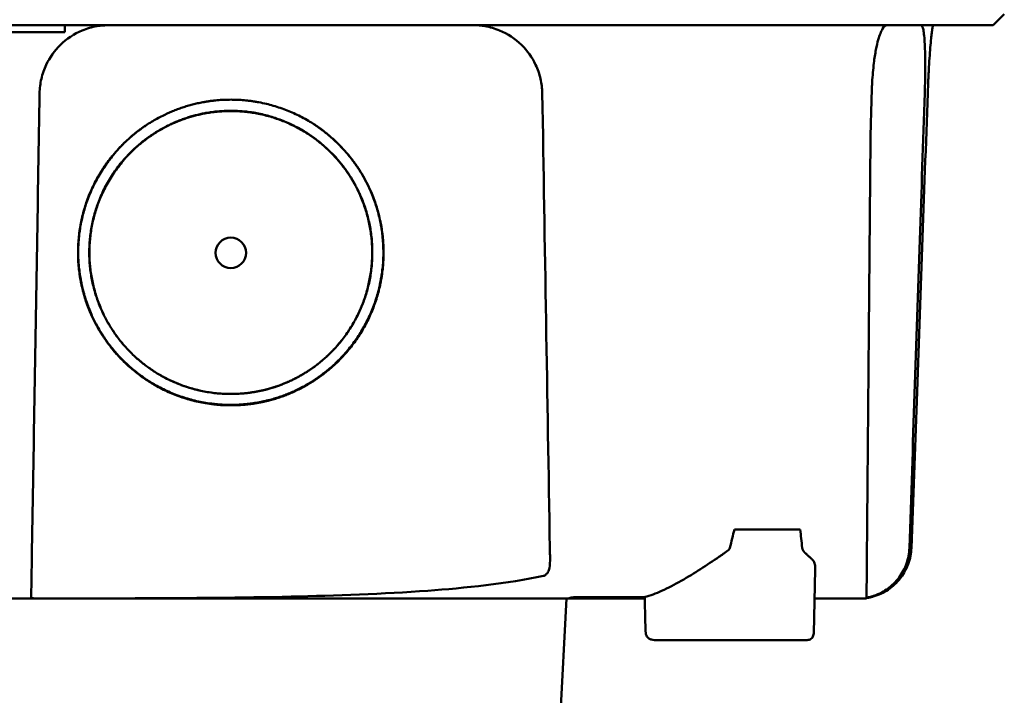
# Model space of a CAD drawing. Header units: millimetres. Extents: x 857 to 3150, y 927 to 1922.
# Tile 18 of 22: x 2720 to 2792, y 1829 to 1879. Entities that reach past the tile are written whole.
import ezdxf

# ---------------------------------------------------------------- set-up
doc = ezdxf.new("R2010")
doc.units = ezdxf.units.MM
doc.header["$LTSCALE"] = 6.666667
doc.layers.add('Visible (ISO)', color=7, linetype='Continuous', lineweight=50)

msp = doc.modelspace()

# ---------------------------------------------------------------- linework, layer by layer
at = {"layer": 'Visible (ISO)'}
for p, q in [((2791.902, 1878.918), (2791.097, 1878.113)), ((2716.429, 1877.61), (2723.469, 1877.61)), ((2723.579, 1877.059), (2723.579, 1877.059)), ((2756.854, 1876.559), (2756.854, 1876.559)), ((2756.899, 1876.51), (2756.899, 1876.511)), ((2772.249, 1841.394), (2777.031, 1841.394)), ((2778.015, 1833.836), (2778.132, 1838.511)), ((2759.377, 1824.288), (2760.01, 1836.364)), ((2760.791, 1836.364), (2760.79, 1836.364)), ((2760.791, 1836.364), (2760.792, 1836.466)), ((2765.724, 1836.364), (2760.791, 1836.364)), ((2765.722, 1836.482), (2765.752, 1834.639)), ((2777.544, 1833.346), (2766.419, 1833.346))]:
    msp.add_line(p, q, dxfattribs=at)
for centre, major_axis, ratio, start_param, end_param in [((-169.482, 1878.365), (2521.689, 1418.972), 0.999199, 5.770035, 5.770209), ((2756.105, 1838.529), (4.726, -1.969), 0.190253, 5.847972, 5.854715), ((2781.91, 1839.329), (-3.299, -0.683), 0.874505, 1.338295, 1.374119)]:
    msp.add_ellipse(centre, major_axis=major_axis, ratio=ratio, start_param=start_param, end_param=end_param, dxfattribs=at)
msp.add_ellipse((2735.557, 1861.538), major_axis=(0, -1.108), ratio=0.999962, dxfattribs=at)
for points, degree, knots in [([(2783.622, 1878.113), (2783.617, 1878.113), (2783.613, 1878.113), (2783.609, 1878.113), (2783.606, 1878.113), (2783.603, 1878.113), (2783.6, 1878.113), (2783.592, 1878.113), (2783.583, 1878.113), (2783.575, 1878.113), (2783.566, 1878.113), (2783.558, 1878.113), (2783.549, 1878.113), (2783.531, 1878.113), (2783.512, 1878.113), (2783.493, 1878.113), (2783.474, 1878.113), (2783.454, 1878.113), (2783.434, 1878.113), (2783.384, 1878.113), (2783.329, 1878.113), (2783.271, 1878.113), (2783.214, 1878.113), (2783.152, 1878.113), (2783.089, 1878.113), (2782.961, 1878.113), (2782.818, 1878.113), (2782.665, 1878.113), (2782.358, 1878.113), (2781.997, 1878.113), (2781.595, 1878.113), (2781.193, 1878.113), (2780.739, 1878.113), (2780.25, 1878.113), (2779.761, 1878.113), (2779.226, 1878.113), (2778.662, 1878.113), (2778.098, 1878.113), (2777.494, 1878.113), (2776.868, 1878.113), (2776.243, 1878.113), (2775.584, 1878.113), (2774.912, 1878.113), (2774.576, 1878.113), (2774.231, 1878.113), (2773.887, 1878.113), (2773.715, 1878.113), (2773.539, 1878.113), (2773.365, 1878.113), (2773.278, 1878.113), (2773.19, 1878.113), (2773.103, 1878.113), (2773.059, 1878.113), (2773.015, 1878.113), (2772.971, 1878.113), (2772.949, 1878.113), (2772.927, 1878.113), (2772.905, 1878.113), (2772.883, 1878.113), (2772.861, 1878.113), (2772.839, 1878.113), (2772.826, 1878.113), (2772.814, 1878.113), (2772.802, 1878.113), (2772.781, 1878.113), (2772.76, 1878.113), (2772.739, 1878.113), (2772.718, 1878.113), (2772.696, 1878.113), (2772.675, 1878.113), (2772.633, 1878.113), (2772.591, 1878.113), (2772.549, 1878.113), (2772.464, 1878.113), (2772.38, 1878.113), (2772.295, 1878.113), (2772.126, 1878.113), (2771.957, 1878.113), (2771.788, 1878.113), (2771.45, 1878.113), (2771.111, 1878.113), (2770.773, 1878.113), (2770.096, 1878.113), (2769.418, 1878.113), (2768.74, 1878.113), (2767.384, 1878.113), (2766.026, 1878.113), (2764.666, 1878.113), (2761.982, 1878.113), (2759.286, 1878.113), (2756.589, 1878.113), (2753.892, 1878.113), (2751.183, 1878.113), (2748.476, 1878.113), (2743.061, 1878.113), (2737.617, 1878.113), (2732.176, 1878.113), (2726.734, 1878.113), (2721.275, 1878.113), (2715.828, 1878.113), (2710.382, 1878.113), (2704.927, 1878.113), (2699.497, 1878.113), (2694.066, 1878.113), (2688.638, 1878.113), (2683.244, 1878.113), (2680.547, 1878.113), (2677.851, 1878.113), (2675.167, 1878.113), (2673.825, 1878.113), (2672.482, 1878.113), (2671.144, 1878.113), (2670.475, 1878.113), (2669.805, 1878.113), (2669.137, 1878.113), (2668.803, 1878.113), (2668.468, 1878.113), (2668.134, 1878.113), (2667.967, 1878.113), (2667.8, 1878.113), (2667.633, 1878.113), (2667.55, 1878.113), (2667.466, 1878.113), (2667.383, 1878.113), (2667.341, 1878.113), (2667.3, 1878.113), (2667.258, 1878.113), (2667.237, 1878.113), (2667.216, 1878.113), (2667.195, 1878.113), (2667.174, 1878.113), (2667.154, 1878.113), (2667.133, 1878.113), (2667.12, 1878.113), (2667.108, 1878.113), (2667.096, 1878.113), (2667.062, 1878.113), (2667.029, 1878.113), (2666.995, 1878.113), (2666.961, 1878.113), (2666.928, 1878.113), (2666.894, 1878.113), (2666.825, 1878.113), (2666.756, 1878.113), (2666.687, 1878.113), (2666.618, 1878.113), (2666.549, 1878.113), (2666.48, 1878.113), (2666.306, 1878.113), (2666.131, 1878.113), (2665.959, 1878.113), (2665.787, 1878.113), (2665.614, 1878.113), (2665.444, 1878.113), (2665.104, 1878.113), (2664.765, 1878.113), (2664.434, 1878.113), (2663.774, 1878.113), (2663.128, 1878.113), (2662.518, 1878.113), (2661.909, 1878.113), (2661.321, 1878.113), (2660.777, 1878.113), (2660.233, 1878.113), (2659.719, 1878.113), (2659.252, 1878.113), (2658.786, 1878.113), (2658.357, 1878.113), (2657.98, 1878.113), (2657.603, 1878.113), (2657.27, 1878.113), (2656.991, 1878.113), (2656.851, 1878.113), (2656.723, 1878.113), (2656.61, 1878.113), (2656.553, 1878.113), (2656.499, 1878.113), (2656.449, 1878.113), (2656.423, 1878.113), (2656.399, 1878.113), (2656.375, 1878.113), (2656.364, 1878.113), (2656.352, 1878.113), (2656.341, 1878.113), (2656.335, 1878.113), (2656.329, 1878.113), (2656.324, 1878.113), (2656.318, 1878.113), (2656.313, 1878.113), (2656.307, 1878.113), (2656.304, 1878.113), (2656.301, 1878.113), (2656.298, 1878.113), (2656.293, 1878.113), (2656.288, 1878.113), (2656.283, 1878.113), (2656.278, 1878.113), (2656.273, 1878.113), (2656.268, 1878.113), (2656.258, 1878.113), (2656.247, 1878.113), (2656.237, 1878.113), (2656.217, 1878.113), (2656.196, 1878.113), (2656.176, 1878.113), (2656.136, 1878.113), (2656.095, 1878.113), (2656.055, 1878.113), (2655.97, 1878.113), (2655.886, 1878.113), (2655.803, 1878.113), (2655.72, 1878.113), (2655.637, 1878.113), (2655.555, 1878.113), (2655.417, 1878.113), (2655.281, 1878.113), (2655.148, 1878.113), (2655.014, 1878.113), (2654.882, 1878.113), (2654.752, 1878.113), (2654.493, 1878.113), (2654.242, 1878.113), (2653.999, 1878.113), (2653.454, 1878.113), (2652.95, 1878.113), (2652.489, 1878.113), (2652.029, 1878.113), (2651.61, 1878.113), (2651.236, 1878.113), (2650.487, 1878.113), (2649.909, 1878.113), (2649.506, 1878.113), (2649.304, 1878.113), (2649.145, 1878.113), (2649.03, 1878.113), (2648.915, 1878.113), (2648.843, 1878.113), (2648.815, 1878.113), (2648.806, 1878.113), (2648.803, 1878.113), (2648.801, 1878.113)], 3, [0, 0, 0, 0, 0.0000548, 0.0000548, 0.0000548, 0.0000924, 0.0000924, 0.0000924, 0.0001964, 0.0001964, 0.0001964, 0.0003004, 0.0003004, 0.0003004, 0.0005145, 0.0005145, 0.0005145, 0.0007285, 0.0007285, 0.0007285, 0.0012703, 0.0012703, 0.0012703, 0.0018122, 0.0018122, 0.0018122, 0.0028958, 0.0028958, 0.0028958, 0.0050631, 0.0050631, 0.0050631, 0.0072304, 0.0072304, 0.0072304, 0.0093976, 0.0093976, 0.0093976, 0.0115649, 0.0115649, 0.0115649, 0.0137322, 0.0137322, 0.0137322, 0.0148158, 0.0148158, 0.0148158, 0.0153577, 0.0153577, 0.0153577, 0.0156286, 0.0156286, 0.0156286, 0.015764, 0.015764, 0.015764, 0.0158318, 0.0158318, 0.0158318, 0.0158995, 0.0158995, 0.0158995, 0.0159371, 0.0159371, 0.0159371, 0.0160022, 0.0160022, 0.0160022, 0.0160673, 0.0160673, 0.0160673, 0.0161976, 0.0161976, 0.0161976, 0.0164581, 0.0164581, 0.0164581, 0.0169792, 0.0169792, 0.0169792, 0.0180214, 0.0180214, 0.0180214, 0.0201057, 0.0201057, 0.0201057, 0.0242743, 0.0242743, 0.0242743, 0.0325031, 0.0325031, 0.0325031, 0.040732, 0.040732, 0.040732, 0.0571898, 0.0571898, 0.0571898, 0.0736476, 0.0736476, 0.0736476, 0.0901053, 0.0901053, 0.0901053, 0.1065631, 0.1065631, 0.1065631, 0.114792, 0.114792, 0.114792, 0.1189064, 0.1189064, 0.1189064, 0.1209637, 0.1209637, 0.1209637, 0.1219923, 0.1219923, 0.1219923, 0.1225066, 0.1225066, 0.1225066, 0.1227637, 0.1227637, 0.1227637, 0.1228923, 0.1228923, 0.1228923, 0.1229566, 0.1229566, 0.1229566, 0.1230209, 0.1230209, 0.1230209, 0.1230585, 0.1230585, 0.1230585, 0.1231625, 0.1231625, 0.1231625, 0.1232665, 0.1232665, 0.1232665, 0.1234806, 0.1234806, 0.1234806, 0.1236946, 0.1236946, 0.1236946, 0.1242364, 0.1242364, 0.1242364, 0.1247783, 0.1247783, 0.1247783, 0.1258619, 0.1258619, 0.1258619, 0.1280292, 0.1280292, 0.1280292, 0.1301965, 0.1301965, 0.1301965, 0.1323637, 0.1323637, 0.1323637, 0.134531, 0.134531, 0.134531, 0.1366983, 0.1366983, 0.1366983, 0.1377819, 0.1377819, 0.1377819, 0.1383238, 0.1383238, 0.1383238, 0.1385947, 0.1385947, 0.1385947, 0.1387301, 0.1387301, 0.1387301, 0.1387979, 0.1387979, 0.1387979, 0.1388656, 0.1388656, 0.1388656, 0.1389032, 0.1389032, 0.1389032, 0.1389675, 0.1389675, 0.1389675, 0.1390318, 0.1390318, 0.1390318, 0.1391605, 0.1391605, 0.1391605, 0.1394178, 0.1394178, 0.1394178, 0.1399325, 0.1399325, 0.1399325, 0.1410162, 0.1410162, 0.1410162, 0.1420998, 0.1420998, 0.1420998, 0.1439285, 0.1439285, 0.1439285, 0.1457571, 0.1457571, 0.1457571, 0.1494144, 0.1494144, 0.1494144, 0.1576433, 0.1576433, 0.1576433, 0.1658722, 0.1658722, 0.1658722, 0.1823299, 0.1823299, 0.1823299, 0.1905588, 0.1905588, 0.1905588, 0.1987877, 0.1987877, 0.1987877, 0.2014574, 0.2014574, 0.2014574, 0.2014574]), ([(2721.631, 1873.167), (2721.636, 1873.518), (2721.679, 1873.867), (2721.839, 1874.563), (2721.959, 1874.909), (2722.367, 1875.771), (2722.711, 1876.255), (2723.593, 1877.122), (2724.138, 1877.483), (2725.079, 1877.873), (2725.436, 1877.976), (2725.947, 1878.065), (2726.095, 1878.084), (2726.381, 1878.107), (2726.521, 1878.113), (2726.66, 1878.113)], 3, [-0.7832646, -0.7832646, -0.7832646, -0.7832646, -0.67808, -0.67808, -0.5686815, -0.5686815, -0.3918502, -0.3918502, -0.1975597, -0.1975597, -0.0863588, -0.0863588, -0.041796, -0.041796, -0.000001, -0.000001, -0.000001, -0.000001]), ([(2753.217, 1878.113), (2753.505, 1878.113), (2753.792, 1878.089), (2754.437, 1877.977), (2754.791, 1877.875), (2755.729, 1877.489), (2756.274, 1877.13), (2757.16, 1876.263), (2757.507, 1875.776), (2757.918, 1874.91), (2758.038, 1874.565), (2758.198, 1873.867), (2758.241, 1873.518), (2758.247, 1873.167)], 3, [-0.7882083, -0.7882083, -0.7882083, -0.7882083, -0.7012895, -0.7012895, -0.5899546, -0.5899546, -0.394282, -0.394282, -0.2150839, -0.2150839, -0.105375, -0.105375, -0.000001, -0.000001, -0.000001, -0.000001]), ([(2782.72, 1877.061), (2782.821, 1877.405), (2782.927, 1877.669), (2783.14, 1878.023), (2783.246, 1878.113), (2783.346, 1878.113)], 3, [0.0000072, 0.0000072, 0.0000072, 0.0000072, 0.18051, 0.18051, 0.3616085, 0.3616085, 0.3616085, 0.3616085]), ([(2791.097, 1878.113), (2791.096, 1878.113), (2791.094, 1878.113), (2791.088, 1878.113), (2791.058, 1878.113), (2790.951, 1878.113), (2790.767, 1878.113), (2790.491, 1878.113), (2790.041, 1878.113), (2789.418, 1878.113), (2788.796, 1878.113), (2787.999, 1878.113), (2787.033, 1878.113), (2786.067, 1878.113), (2784.928, 1878.113), (2783.622, 1878.113)], 3, [0.46442693, 0.46442693, 0.46442693, 0.46442693, 0.46653132, 0.46653132, 0.46653132, 0.47745159, 0.47745159, 0.47745159, 0.49383199, 0.49383199, 0.49383199, 0.51021238, 0.51021238, 0.51021238, 0.52659278, 0.52659278, 0.52659278, 0.52659278]), ([(2785.844, 1878.113), (2785.905, 1878.113), (2785.959, 1877.999), (2786.05, 1877.541), (2786.085, 1877.195), (2786.132, 1876.304), (2786.143, 1875.772), (2786.144, 1874.849), (2786.14, 1874.511), (2786.128, 1873.835), (2786.119, 1873.502), (2786.108, 1873.167)], 3, [0, 0, 0, 0, 0.2022526, 0.2022526, 0.4090444, 0.4090444, 0.6109213, 0.6109213, 0.7189205, 0.7189205, 0.8198074, 0.8198074, 0.8198074, 0.8198074]), ([(2786.325, 1873.167), (2786.336, 1873.496), (2786.35, 1873.819), (2786.365, 1874.136), (2786.372, 1874.294), (2786.38, 1874.451), (2786.388, 1874.607), (2786.396, 1874.762), (2786.405, 1874.917), (2786.413, 1875.067), (2786.431, 1875.366), (2786.449, 1875.65), (2786.468, 1875.919), (2786.486, 1876.187), (2786.506, 1876.441), (2786.525, 1876.668), (2786.545, 1876.896), (2786.564, 1877.1), (2786.583, 1877.28), (2786.592, 1877.37), (2786.602, 1877.454), (2786.611, 1877.53), (2786.62, 1877.606), (2786.629, 1877.675), (2786.637, 1877.737), (2786.654, 1877.86), (2786.67, 1877.954), (2786.685, 1878.018), (2786.7, 1878.081), (2786.713, 1878.113), (2786.725, 1878.113)], 3, [0, 0, 0, 0, 0.00097301, 0.00097301, 0.00097301, 0.001459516, 0.001459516, 0.001459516, 0.001946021, 0.001946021, 0.001946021, 0.002919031, 0.002919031, 0.002919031, 0.003892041, 0.003892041, 0.003892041, 0.004865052, 0.004865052, 0.004865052, 0.005351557, 0.005351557, 0.005351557, 0.005838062, 0.005838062, 0.005838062, 0.006811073, 0.006811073, 0.006811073, 0.007784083, 0.007784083, 0.007784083, 0.007784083]), ([(2782.242, 1873.167), (2782.245, 1873.283), (2782.249, 1873.385), (2782.263, 1873.707), (2782.269, 1873.833), (2782.305, 1874.443), (2782.345, 1874.912), (2782.442, 1875.707), (2782.492, 1876.034), (2782.602, 1876.606), (2782.659, 1876.852), (2782.72, 1877.061)], 3, [-0.4690854, -0.4690854, -0.4690854, -0.4690854, -0.4101704, -0.4101704, -0.3722842, -0.3722842, -0.2256902, -0.2256902, -0.1092636, -0.1092636, 0, 0, 0, 0]), ([(2721.076, 1840.054), (2721.136, 1843.617), (2721.196, 1847.18), (2721.255, 1850.743), (2721.318, 1854.48), (2721.38, 1858.218), (2721.443, 1861.955), (2721.505, 1865.692), (2721.568, 1869.43), (2721.631, 1873.167)], 3, [0, 0, 0, 0, 0.01069684, 0.01069684, 0.01069684, 0.02191762, 0.02191762, 0.02191762, 0.0331384, 0.0331384, 0.0331384, 0.0331384]), ([(2736.314, 1850.464), (2734.232, 1850.322), (2730.062, 1851.623), (2727.225, 1854.046), (2725.132, 1857.075), (2724.244, 1861.29), (2724.921, 1865.52), (2727.468, 1869.639), (2730.661, 1871.622), (2733.574, 1872.691), (2735.557, 1872.694)], 2, [0.03406196, 0.03406196, 0.03406196, 0.03816038, 0.04263675, 0.04549444, 0.04989694, 0.05394957, 0.05830778, 0.06343911, 0.06566523, 0.06956247, 0.06956247, 0.06956247]), ([(2735.557, 1872.694), (2737.534, 1872.692), (2741.547, 1871.218), (2744.057, 1868.842), (2745.982, 1866.054), (2746.871, 1861.838), (2746.194, 1857.609), (2743.96, 1853.991), (2741.445, 1852.051), (2738.477, 1850.611), (2736.314, 1850.464)], 2, [0, 0, 0, 0.003903, 0.0084151, 0.01070387, 0.01511287, 0.01917149, 0.02353615, 0.02753751, 0.02979918, 0.03406196, 0.03406196, 0.03406196]), ([(2758.247, 1873.167), (2758.339, 1867.648), (2758.431, 1862.13), (2758.616, 1851.091), (2758.708, 1845.573), (2758.801, 1840.054)], 3, [0.000001, 0.000001, 0.000001, 0.000001, 1.65717, 1.65717, 3.314339, 3.314339, 3.314339, 3.314339]), ([(2782.157, 1869.788), (2782.161, 1870.219), (2782.179, 1870.953), (2782.208, 1872.025), (2782.225, 1872.617), (2782.242, 1873.167)], 3, [-0.3221562, -0.3221562, -0.3221562, -0.3221562, -0.1651172, -0.1651172, 0, 0, 0, 0]), ([(2786.108, 1873.167), (2785.988, 1869.604), (2785.867, 1866.041), (2785.747, 1862.478), (2785.621, 1858.741), (2785.495, 1855.003), (2785.368, 1851.266), (2785.242, 1847.528), (2785.116, 1843.791), (2784.99, 1840.054)], 3, [0, 0, 0, 0, 0.01069712, 0.01069712, 0.01069712, 0.02191761, 0.02191761, 0.02191761, 0.03313809, 0.03313809, 0.03313809, 0.03313809]), ([(2785.135, 1840.054), (2785.263, 1843.617), (2785.391, 1847.179), (2785.519, 1850.742), (2785.654, 1854.48), (2785.788, 1858.217), (2785.922, 1861.955), (2786.056, 1865.692), (2786.19, 1869.43), (2786.325, 1873.167)], 3, [0, 0, 0, 0, 0.01069712, 0.01069712, 0.01069712, 0.02191844, 0.02191844, 0.02191844, 0.03313976, 0.03313976, 0.03313976, 0.03313976]), ([(2733.403, 1851.492), (2732.941, 1851.591), (2730.466, 1852.363), (2727.838, 1854.608), (2725.9, 1857.414), (2725.077, 1861.319), (2725.705, 1865.238), (2728.063, 1869.053), (2731.022, 1870.89), (2733.72, 1871.88), (2735.557, 1871.883)], 2, [0.5336455, 0.5336455, 0.5336455, 0.5482507, 0.6126476, 0.6537582, 0.7170923, 0.7753934, 0.8380905, 0.9119095, 0.9439344, 1, 1, 1]), ([(2736.258, 1851.289), (2734.331, 1851.158), (2730.471, 1852.362), (2727.845, 1854.605), (2725.908, 1857.409), (2725.086, 1861.31), (2725.713, 1865.226), (2728.069, 1869.038), (2731.026, 1870.874), (2733.721, 1871.863), (2735.557, 1871.866)], 2, [0.03157734, 0.03157734, 0.03157734, 0.03537878, 0.03953079, 0.0421814, 0.04626488, 0.05002386, 0.05406627, 0.05882577, 0.06089058, 0.06450542, 0.06450542, 0.06450542]), ([(2735.557, 1871.883), (2737.388, 1871.881), (2741.106, 1870.516), (2743.431, 1868.315), (2745.214, 1865.732), (2746.038, 1861.827), (2745.411, 1857.909), (2743.341, 1854.558), (2741.012, 1852.76), (2738.937, 1851.753), (2737.733, 1851.496)], 2, [0, 0, 0, 0.0560656, 0.1208807, 0.1537582, 0.2170923, 0.2753934, 0.3380905, 0.395569, 0.4280573, 0.4663115, 0.4663115, 0.4663115]), ([(2735.557, 1871.866), (2737.387, 1871.864), (2741.102, 1870.5), (2743.425, 1868.3), (2745.206, 1865.719), (2746.029, 1861.818), (2745.403, 1857.904), (2743.334, 1854.555), (2741.007, 1852.758), (2738.26, 1851.426), (2736.258, 1851.289)], 2, [0, 0, 0, 0.0036183, 0.00780127, 0.00992308, 0.01401047, 0.01777304, 0.02181932, 0.02552881, 0.0276255, 0.03157734, 0.03157734, 0.03157734]), ([(2736.313, 1850.496), (2734.234, 1850.354), (2730.069, 1851.653), (2727.236, 1854.073), (2725.146, 1857.098), (2724.259, 1861.308), (2724.936, 1865.532), (2727.395, 1869.511), (2729.436, 1870.857)], 2, [0.489291, 0.489291, 0.489291, 0.5482507, 0.6126476, 0.6537582, 0.7170923, 0.7753934, 0.8380905, 0.9074366, 0.9074366, 0.9074366]), ([(2741.669, 1870.866), (2742.481, 1870.331), (2744.046, 1868.85), (2745.968, 1866.065), (2746.856, 1861.855), (2746.18, 1857.632), (2743.948, 1854.019), (2741.438, 1852.081), (2738.474, 1850.643), (2736.313, 1850.496)], 2, [0.0927798, 0.0927798, 0.0927798, 0.1208807, 0.1537582, 0.2170923, 0.2753934, 0.3380905, 0.395569, 0.4280573, 0.489291, 0.489291, 0.489291]), ([(2781.898, 1840.054), (2781.941, 1845), (2781.984, 1849.962), (2782.071, 1859.866), (2782.114, 1864.831), (2782.157, 1869.788)], 3, [0.000001, 0.000001, 0.000001, 0.000001, 1.501723, 1.501723, 3.003666, 3.003666, 3.003666, 3.003666]), ([(2721.016, 1836.441), (2721.017, 1836.525), (2721.02, 1836.679), (2721.026, 1837.062), (2721.031, 1837.318), (2721.042, 1837.986), (2721.048, 1838.348), (2721.065, 1839.373), (2721.07, 1839.697), (2721.076, 1840.054)], 3, [0.0000012, 0.0000012, 0.0000012, 0.0000012, 0.1279365, 0.1279365, 0.2253357, 0.2253357, 0.2918354, 0.2918354, 0.3734516, 0.3734516, 0.3734516, 0.3734516]), ([(2758.813, 1839.349), (2758.811, 1839.465), (2758.809, 1839.582), (2758.804, 1839.876), (2758.802, 1840.008), (2758.801, 1840.054)], 3, [-0.02266085, -0.02266085, -0.02266085, -0.02266085, -0.013594, -0.013594, -0.00000863, -0.00000863, -0.00000863, -0.00000863]), ([(2771.826, 1839.923), (2771.745, 1839.847), (2771.616, 1839.751), (2771.416, 1839.608), (2771.354, 1839.566), (2771.232, 1839.481), (2771.171, 1839.439), (2771.11, 1839.398)], 3, [0, 0, 0, 0, 0.03346541, 0.03346541, 0.04779593, 0.04779593, 0.06220327, 0.06220327, 0.06220327, 0.06220327]), ([(2778.019, 1839.077), (2778.016, 1839.082), (2778.012, 1839.087), (2778.009, 1839.092), (2777.999, 1839.105), (2777.989, 1839.117), (2777.979, 1839.13), (2777.952, 1839.163), (2777.922, 1839.197), (2777.891, 1839.229), (2777.878, 1839.242), (2777.865, 1839.256), (2777.851, 1839.269), (2777.829, 1839.291), (2777.806, 1839.313), (2777.783, 1839.335), (2777.774, 1839.343), (2777.765, 1839.352), (2777.756, 1839.36), (2777.748, 1839.367), (2777.741, 1839.374), (2777.731, 1839.383), (2777.721, 1839.392), (2777.711, 1839.401), (2777.7, 1839.411), (2777.68, 1839.429), (2777.66, 1839.447), (2777.64, 1839.465), (2777.622, 1839.481), (2777.603, 1839.497), (2777.586, 1839.513), (2777.564, 1839.532), (2777.544, 1839.55), (2777.523, 1839.569), (2777.505, 1839.586), (2777.481, 1839.607), (2777.459, 1839.628), (2777.437, 1839.649), (2777.416, 1839.669), (2777.395, 1839.69), (2777.385, 1839.701), (2777.374, 1839.711), (2777.364, 1839.722), (2777.36, 1839.726), (2777.353, 1839.734), (2777.346, 1839.741), (2777.337, 1839.751), (2777.329, 1839.76), (2777.321, 1839.769), (2777.292, 1839.802), (2777.267, 1839.834), (2777.247, 1839.866), (2777.205, 1839.93), (2777.181, 1839.993), (2777.175, 1840.055)], 3, [0, 0, 0, 0, 0.0186479, 0.0186479, 0.0186479, 0.066617, 0.066617, 0.066617, 0.1962372, 0.1962372, 0.1962372, 0.25, 0.25, 0.25, 0.3400993, 0.3400993, 0.3400993, 0.375, 0.375, 0.375, 0.40625, 0.40625, 0.40625, 0.4375, 0.4375, 0.4375, 0.5, 0.5, 0.5, 0.5573513, 0.5573513, 0.5573513, 0.625, 0.625, 0.625, 0.6875, 0.6875, 0.6875, 0.75, 0.75, 0.75, 0.78125, 0.78125, 0.78125, 0.7945038, 0.7945038, 0.7945038, 0.8125, 0.8125, 0.8125, 0.875, 0.875, 0.875, 1, 1, 1, 1]), ([(2781.866, 1836.436), (2781.867, 1836.492), (2781.868, 1836.61), (2781.872, 1837.133), (2781.876, 1837.514), (2781.884, 1838.439), (2781.886, 1838.725), (2781.891, 1839.229), (2781.892, 1839.387), (2781.894, 1839.644), (2781.895, 1839.725), (2781.896, 1839.888), (2781.897, 1839.969), (2781.898, 1840.054)], 3, [0.000001, 0.000001, 0.000001, 0.000001, 1.217225, 1.217225, 2.026893, 2.026893, 2.244314, 2.244314, 2.316831, 2.316831, 2.345346, 2.345346, 2.370265, 2.370265, 2.370265, 2.370265]), ([(2782.355, 1836.511), (2782.743, 1836.621), (2783.109, 1836.791), (2783.775, 1837.238), (2784.071, 1837.512), (2784.503, 1838.062), (2784.732, 1838.406), (2785.042, 1839.253), (2785.121, 1839.652), (2785.135, 1840.054)], 3, [0.0000009, 0.0000009, 0.0000009, 0.0000009, 0.1209094, 0.1209094, 0.2421411, 0.2421411, 0.3316895, 0.3316895, 0.4035331, 0.4035331, 0.4035331, 0.4035331]), ([(2784.99, 1840.054), (2784.977, 1839.667), (2784.904, 1839.282), (2784.647, 1838.55), (2784.462, 1838.206), (2783.998, 1837.586), (2783.72, 1837.313), (2783.17, 1836.917), (2782.829, 1836.71), (2782.37, 1836.558)], 3, [0, 0, 0, 0, 0.1160966, 0.1160966, 0.2328594, 0.2328594, 0.3505857, 0.3505857, 0.4376844, 0.4376844, 0.4376844, 0.4376844]), ([(2758.813, 1839.349), (2758.817, 1839.061), (2758.809, 1838.808), (2758.737, 1838.477), (2758.703, 1838.38), (2758.633, 1838.249), (2758.6, 1838.2), (2758.537, 1838.132), (2758.511, 1838.108), (2758.464, 1838.075), (2758.445, 1838.063), (2758.396, 1838.038), (2758.365, 1838.027), (2758.332, 1838.019)], 3, [-0.13103, -0.13103, -0.13103, -0.13103, -0.0761814, -0.0761814, -0.0464162, -0.0464162, -0.0278151, -0.0278151, -0.0168424, -0.0168424, -0.0100907, -0.0100907, -0.000001, -0.000001, -0.000001, -0.000001]), ([(2765.722, 1836.482), (2766.11, 1836.582), (2766.52, 1836.737), (2767.406, 1837.135), (2767.886, 1837.386), (2769.321, 1838.202), (2770.26, 1838.818), (2771.11, 1839.398)], 3, [-0.6076289, -0.6076289, -0.6076289, -0.6076289, -0.4659615, -0.4659615, -0.3090533, -0.3090533, -0.000001, -0.000001, -0.000001, -0.000001]), ([(2778.119, 1838.766), (2778.112, 1838.824), (2778.099, 1838.888), (2778.066, 1838.994), (2778.045, 1839.041), (2778.019, 1839.077)], 3, [0.00000101, 0.00000101, 0.00000101, 0.00000101, 0.04255305, 0.04255305, 0.08473514, 0.08473514, 0.08473514, 0.08473514]), ([(2758.332, 1838.019), (2755.756, 1837.454), (2752.537, 1837.133), (2746.674, 1836.703), (2743.18, 1836.58), (2736.407, 1836.43), (2732.493, 1836.401), (2727.761, 1836.382), (2726.404, 1836.379), (2723.906, 1836.375), (2722.691, 1836.374), (2721.518, 1836.373)], 3, [0.000001, 0.000001, 0.000001, 0.000001, 0.791271, 0.791271, 1.77027, 1.77027, 2.851809, 2.851809, 3.272833, 3.272833, 3.64974, 3.64974, 3.64974, 3.64974]), ([(2760.249, 1836.364), (2757.141, 1836.364), (2754.026, 1836.364), (2750.905, 1836.364), (2750.68, 1836.364), (2750.456, 1836.364), (2750.232, 1836.364), (2746.885, 1836.364), (2743.528, 1836.364), (2740.166, 1836.364), (2738.319, 1836.364), (2736.47, 1836.364), (2734.621, 1836.364), (2733.105, 1836.364), (2731.588, 1836.364), (2730.071, 1836.364), (2728.387, 1836.364), (2726.702, 1836.364), (2725.016, 1836.364), (2724.173, 1836.364), (2723.33, 1836.364), (2722.487, 1836.364), (2721.643, 1836.364), (2720.798, 1836.364), (2719.956, 1836.364), (2719.396, 1836.364), (2718.836, 1836.364), (2718.276, 1836.364), (2715.468, 1836.364), (2712.655, 1836.364), (2709.844, 1836.364), (2708.158, 1836.364), (2706.474, 1836.364), (2704.791, 1836.364), (2703.95, 1836.364), (2703.109, 1836.364), (2702.269, 1836.364), (2702.159, 1836.364), (2702.049, 1836.364), (2701.939, 1836.364), (2701.209, 1836.364), (2700.479, 1836.364), (2699.748, 1836.364), (2695.042, 1836.364), (2690.346, 1836.364), (2685.676, 1836.364), (2683.671, 1836.364), (2681.667, 1836.364), (2679.666, 1836.364)], 3, [0, 0, 0, 0, 0.11662, 0.11662, 0.11662, 0.125, 0.125, 0.125, 0.25, 0.25, 0.25, 0.318685, 0.318685, 0.318685, 0.375, 0.375, 0.375, 0.4375, 0.4375, 0.4375, 0.46875, 0.46875, 0.46875, 0.5, 0.5, 0.5, 0.520777, 0.520777, 0.520777, 0.625, 0.625, 0.625, 0.6875, 0.6875, 0.6875, 0.71875, 0.71875, 0.71875, 0.722839, 0.722839, 0.722839, 0.75, 0.75, 0.75, 0.924903, 0.924903, 0.924903, 1, 1, 1, 1]), ([(2721.016, 1836.441), (2721.016, 1836.433), (2721.02, 1836.427), (2721.036, 1836.414), (2721.048, 1836.408), (2721.089, 1836.396), (2721.121, 1836.39), (2721.189, 1836.383), (2721.221, 1836.381), (2721.306, 1836.376), (2721.363, 1836.374), (2721.441, 1836.373), (2721.46, 1836.373), (2721.486, 1836.373), (2721.492, 1836.373), (2721.502, 1836.373), (2721.506, 1836.373), (2721.512, 1836.373), (2721.515, 1836.373), (2721.518, 1836.373)], 3, [0.00000143, 0.00000143, 0.00000143, 0.00000143, 0.01110644, 0.01110644, 0.02277888, 0.02277888, 0.03978402, 0.03978402, 0.05184789, 0.05184789, 0.06999501, 0.06999501, 0.07575163, 0.07575163, 0.0777235, 0.0777235, 0.07872922, 0.07872922, 0.07961082, 0.07961082, 0.07961082, 0.07961082]), ([(2760.727, 1836.466), (2760.664, 1836.466), (2760.598, 1836.463), (2760.452, 1836.451), (2760.391, 1836.441), (2760.294, 1836.425), (2760.25, 1836.415), (2760.186, 1836.399), (2760.159, 1836.39), (2760.139, 1836.378), (2760.134, 1836.373), (2760.167, 1836.366), (2760.195, 1836.365), (2760.233, 1836.364)], 3, [0, 0, 0, 0, 0.0194327, 0.0194327, 0.0450178, 0.0450178, 0.0855088, 0.0855088, 0.1248234, 0.1248234, 0.1488546, 0.1488546, 0.1678895, 0.1678895, 0.1678895, 0.1678895]), ([(2760.249, 1836.364), (2760.36, 1836.364), (2760.456, 1836.364), (2760.613, 1836.364), (2760.673, 1836.364), (2760.716, 1836.364)], 3, [0.0000084, 0.0000084, 0.0000084, 0.0000084, 0.0583419, 0.0583419, 0.1167001, 0.1167001, 0.1167001, 0.1167001]), ([(2760.716, 1836.364), (2760.74, 1836.364), (2760.759, 1836.364), (2760.784, 1836.364), (2760.79, 1836.364), (2760.79, 1836.364)], 3, [0, 0, 0, 0, 0.03404107, 0.03404107, 0.0681523, 0.0681523, 0.0681523, 0.0681523]), ([(2760.727, 1836.466), (2761.571, 1836.465), (2762.42, 1836.464), (2764.082, 1836.466), (2764.904, 1836.468), (2765.722, 1836.471)], 3, [0.0000113, 0.0000113, 0.0000113, 0.0000113, 0.2567463, 0.2567463, 0.5055304, 0.5055304, 0.5055304, 0.5055304]), ([(2781.731, 1836.364), (2781.731, 1836.364), (2781.575, 1836.364), (2781.122, 1836.364), (2780.869, 1836.364), (2780.688, 1836.364), (2780.59, 1836.364), (2780.28, 1836.364), (2779.93, 1836.364), (2779.523, 1836.364), (2779.238, 1836.364), (2779.089, 1836.364), (2778.668, 1836.364), (2778.382, 1836.364), (2778.078, 1836.364)], 3, [0, 0, 0, 0, 0.25, 0.375, 0.4375, 0.4375, 0.5, 0.5, 0.625, 0.6875, 0.6875, 0.75, 0.75, 0.8573705, 0.8573705, 0.8573705, 0.8573705]), ([(2782.355, 1836.511), (2782.319, 1836.501), (2782.284, 1836.491), (2782.212, 1836.473), (2782.176, 1836.464), (2782.09, 1836.444), (2782.043, 1836.435), (2781.964, 1836.419), (2781.932, 1836.414), (2781.881, 1836.405), (2781.864, 1836.402), (2781.854, 1836.4), (2781.853, 1836.4), (2781.851, 1836.4), (2781.851, 1836.4), (2781.851, 1836.399)], 3, [0.0000011, 0.0000011, 0.0000011, 0.0000011, 0.011161, 0.011161, 0.02268936, 0.02268936, 0.04008791, 0.04008791, 0.05617947, 0.05617947, 0.07342915, 0.07342915, 0.07748189, 0.07748189, 0.08025593, 0.08025593, 0.08025593, 0.08025593]), ([(2781.851, 1836.366), (2781.851, 1836.366), (2781.851, 1836.367), (2781.851, 1836.374), (2781.851, 1836.382), (2781.851, 1836.399)], 3, [0, 0, 0, 0, 0.595007, 0.595007, 1.188218, 1.188218, 1.188218, 1.188218]), ([(2781.866, 1836.436), (2781.866, 1836.435), (2781.879, 1836.437), (2781.93, 1836.445), (2781.965, 1836.452), (2782.055, 1836.47), (2782.107, 1836.483), (2782.199, 1836.507), (2782.234, 1836.516), (2782.302, 1836.537), (2782.336, 1836.547), (2782.37, 1836.558)], 3, [0, 0, 0, 0, 0.02165217, 0.02165217, 0.0419441, 0.0419441, 0.06198813, 0.06198813, 0.07331229, 0.07331229, 0.08402019, 0.08402019, 0.08402019, 0.08402019]), ([(2766.419, 1833.346), (2766.346, 1833.346), (2766.274, 1833.356), (2766.133, 1833.395), (2766.065, 1833.426), (2765.946, 1833.508), (2765.895, 1833.558), (2765.834, 1833.651), (2765.817, 1833.688), (2765.793, 1833.762), (2765.787, 1833.799), (2765.785, 1833.836)], 3, [-0.0887316, -0.0887316, -0.0887316, -0.0887316, -0.06690453, -0.06690453, -0.04465073, -0.04465073, -0.02338795, -0.02338795, -0.0111535, -0.0111535, 0, 0, 0, 0]), ([(2777.544, 1833.346), (2777.588, 1833.346), (2777.634, 1833.353), (2777.726, 1833.383), (2777.771, 1833.405), (2777.853, 1833.466), (2777.889, 1833.503), (2777.95, 1833.588), (2777.973, 1833.636), (2778.005, 1833.734), (2778.013, 1833.783), (2778.015, 1833.832), (2778.015, 1833.834), (2778.015, 1833.836)], 3, [0, 0, 0, 0, 0.2, 0.2, 0.3976358, 0.3976358, 0.5917055, 0.5917055, 0.7917055, 0.7917055, 0.9917055, 0.9917055, 1, 1, 1, 1])]:
    msp.add_open_spline(points, degree=degree, knots=knots, dxfattribs=at)
for points in [[(2756.713, 1876.7), (2756.713, 1876.7), (2756.713, 1876.7), (2756.713, 1876.7)], [(2771.913, 1840.056), (2772.023, 1840.519), (2772.134, 1840.965), (2772.246, 1841.394)], [(2772.249, 1841.394), (2772.249, 1841.394), (2772.249, 1841.394), (2772.249, 1841.394)], [(2777.031, 1841.394), (2777.083, 1840.962), (2777.131, 1840.516), (2777.175, 1840.055)], [(2771.913, 1840.056), (2771.903, 1840.012), (2771.874, 1839.967), (2771.826, 1839.923)], [(2778.119, 1838.766), (2778.129, 1838.692), (2778.134, 1838.606), (2778.131, 1838.511)], [(2765.752, 1834.639), (2765.763, 1834.371), (2765.774, 1834.104), (2765.785, 1833.836)]]:
    msp.add_open_spline(points, degree=3, dxfattribs=at)

doc.saveas('drawing.dxf')
